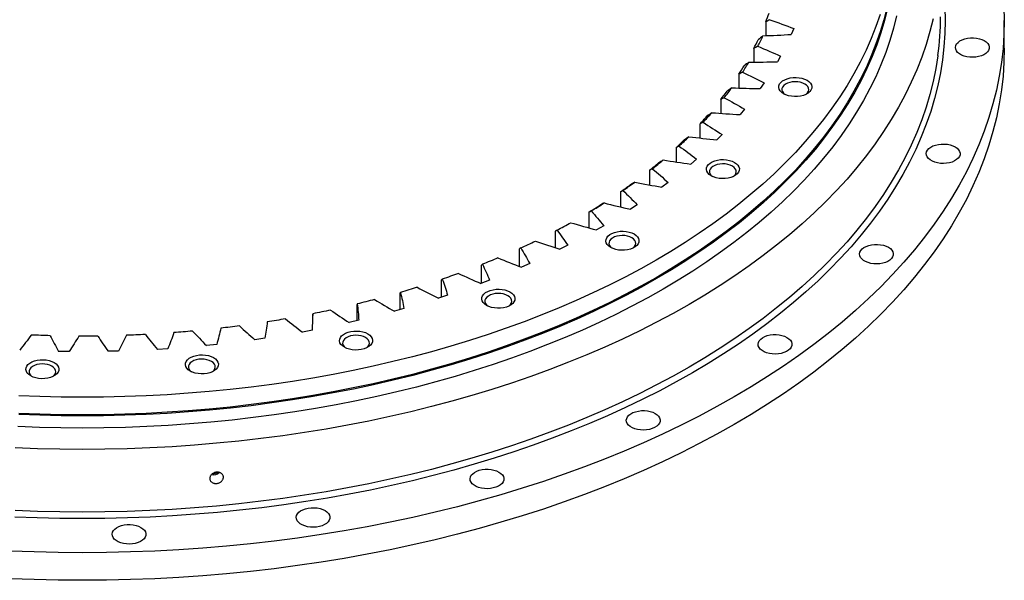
# Model space of a CAD drawing. Header units: millimetres. Extents: x -286 to 5069, y 4810 to 9491.
# Tile 7 of 8: x 3322 to 3963, y 6713 to 7078. Entities that reach past the tile are written whole.
import ezdxf

# ---------------------------------------------------------------- set-up
doc = ezdxf.new("R2010")
doc.units = ezdxf.units.MM
doc.header["$LTSCALE"] = 20

msp = doc.modelspace()

# ---------------------------------------------------------------- linework, layer by layer
at = {"lineweight": 25}
for p, q in [((3807.51, 7076.54), (3807.51, 7067.63)), ((3962.73, 7059.45), (3962.73, 7077.42)), ((3825.76, 7072.24), (3824.11, 7068.43)), ((3799.71, 7059.34), (3799.71, 7050.46)), ((3817.13, 7054.34), (3815.04, 7050.6)), ((3789.91, 7042.48), (3789.91, 7033.58)), ((3806.43, 7036.82), (3803.9, 7033.17)), ((3778.17, 7026.04), (3778.17, 7017.06)), ((3793.7, 7019.76), (3790.75, 7016.22)), ((3764.53, 7010.1), (3764.53, 7000.99)), ((3779, 7003.23), (3775.65, 6999.81)), ((3749.06, 6994.72), (3749.06, 6985.44)), ((3762.4, 6987.31), (3758.66, 6984.03)), ((3731.82, 6979.99), (3731.82, 6970.47)), ((3743.99, 6972.08), (3739.87, 6968.95)), ((3712.9, 6965.96), (3712.9, 6956.14)), ((3723.83, 6957.59), (3719.35, 6954.64)), ((3692.38, 6952.69), (3692.38, 6942.5)), ((3670.36, 6940.26), (3670.36, 6929.61)), ((3702.02, 6943.93), (3697.21, 6941.15)), ((3646.94, 6928.71), (3646.94, 6917.51)), ((3678.66, 6931.15), (3673.54, 6928.56)), ((3622.21, 6918.11), (3622.21, 6906.35)), ((3653.87, 6919.31), (3648.45, 6916.93)), ((3596.31, 6908.49), (3596.31, 6897.31)), ((3627.74, 6908.46), (3622.06, 6906.29)), ((3569.34, 6899.9), (3569.34, 6889.19)), ((3600.41, 6898.65), (3594.49, 6896.71)), ((3541.42, 6892.38), (3541.42, 6882.06)), ((3571.99, 6889.93), (3565.86, 6888.23)), ((3512.69, 6885.97), (3512.69, 6885.55)), ((3542.62, 6882.34), (3536.3, 6880.88)), ((3512.42, 6875.91), (3505.95, 6874.7)), ((3481.55, 6870.67), (3474.94, 6869.72)), ((3418.31, 6863.86), (3411.54, 6863.43)), ((3450.13, 6866.65), (3443.43, 6865.95)), ((3354.06, 6862.02), (3347.25, 6862.12)), ((3386.24, 6862.31), (3379.44, 6862.15))]:
    msp.add_line(p, q, dxfattribs=at)
at = {"lineweight": 25, "flags": 128}
for points in [[(3962.52, 7086.48), (3962.73, 7077.42), (3962.52, 7068.35), (3961.9, 7059.29), (3960.88, 7050.24), (3959.44, 7041.21), (3957.59, 7032.2), (3955.34, 7023.23), (3952.68, 7014.29), (3949.61, 7005.4), (3946.15, 6996.56), (3942.28, 6987.77), (3938.02, 6979.04), (3933.36, 6970.38), (3928.31, 6961.79), (3922.87, 6953.29), (3917.05, 6944.86), (3910.85, 6936.53), (3904.28, 6928.3), (3897.33, 6920.17), (3890.02, 6912.14), (3882.34, 6904.23), (3874.31, 6896.44), (3865.93, 6888.77), (3857.2, 6881.23), (3848.14, 6873.82), (3838.74, 6866.56), (3829.01, 6859.44), (3818.97, 6852.46), (3808.61, 6845.65), (3797.95, 6838.99), (3786.99, 6832.49), (3775.74, 6826.17), (3764.2, 6820.01), (3752.39, 6814.03), (3740.32, 6808.23), (3727.98, 6802.62), (3715.4, 6797.19), (3702.57, 6791.96), (3689.51, 6786.92), (3676.23, 6782.08), (3662.73, 6777.45), (3649.02, 6773.02), (3635.12, 6768.8), (3621.03, 6764.78), (3606.77, 6760.99), (3592.34, 6757.41), (3577.75, 6754.05), (3563.01, 6750.91), (3548.14, 6748), (3533.14, 6745.31), (3518.02, 6742.85), (3502.79, 6740.61), (3487.47, 6738.61), (3472.07, 6736.84), (3456.59, 6735.31), (3441.04, 6734.01), (3425.44, 6732.94), (3409.8, 6732.11), (3394.13, 6731.52), (3378.43, 6731.16), (3362.73, 6731.04), (3347.02, 6731.16), (3331.32, 6731.52), (3315.65, 6732.11)], [(3924.03, 7085.9), (3924.23, 7077.42), (3924.03, 7068.93), (3923.46, 7060.45), (3922.5, 7051.98), (3921.15, 7043.53), (3919.42, 7035.11), (3917.31, 7026.71), (3914.82, 7018.34), (3911.96, 7010.02), (3908.71, 7001.75), (3905.09, 6993.52), (3901.1, 6985.35), (3896.74, 6977.25), (3892.02, 6969.21), (3886.93, 6961.25), (3881.48, 6953.37), (3875.68, 6945.57), (3869.53, 6937.87), (3863.03, 6930.26), (3856.18, 6922.75), (3849, 6915.34), (3841.48, 6908.05), (3833.64, 6900.87), (3825.47, 6893.82), (3816.99, 6886.89), (3808.19, 6880.09), (3799.09, 6873.42), (3789.69, 6866.9), (3780, 6860.52), (3770.02, 6854.29), (3759.77, 6848.21), (3749.24, 6842.29), (3738.44, 6836.53), (3727.39, 6830.93), (3716.09, 6825.51), (3704.55, 6820.25), (3692.77, 6815.18), (3680.76, 6810.28), (3668.54, 6805.56), (3656.11, 6801.03), (3643.48, 6796.7), (3630.65, 6792.55), (3617.64, 6788.6), (3604.46, 6784.85), (3591.11, 6781.29), (3577.6, 6777.94), (3563.95, 6774.8), (3550.16, 6771.86), (3536.24, 6769.13), (3522.2, 6766.62), (3508.05, 6764.31), (3493.81, 6762.22), (3479.47, 6760.35), (3465.05, 6758.7), (3450.56, 6757.26), (3436.02, 6756.04), (3421.42, 6755.04), (3406.78, 6754.27), (3392.11, 6753.71), (3377.42, 6753.38), (3362.73, 6753.27), (3348.03, 6753.38), (3333.34, 6753.71), (3318.67, 6754.27)], [(3886.7, 7085.36), (3884.72, 7077.46), (3882.38, 7069.58), (3879.68, 7061.75), (3876.62, 7053.96), (3873.22, 7046.22), (3869.46, 7038.53), (3865.36, 7030.9), (3860.91, 7023.34), (3856.12, 7015.85), (3851, 7008.43), (3845.53, 7001.09), (3839.74, 6993.84), (3833.62, 6986.67), (3827.18, 6979.6), (3820.42, 6972.63), (3813.35, 6965.77), (3805.96, 6959.02), (3798.28, 6952.37), (3790.29, 6945.85), (3782.01, 6939.45), (3773.45, 6933.18), (3764.6, 6927.04), (3755.48, 6921.03), (3746.09, 6915.17), (3736.43, 6909.45), (3726.52, 6903.87), (3716.36, 6898.45), (3705.96, 6893.19), (3695.32, 6888.08), (3684.46, 6883.13), (3673.37, 6878.35), (3662.07, 6873.75), (3650.57, 6869.31), (3638.87, 6865.05), (3626.98, 6860.96), (3614.9, 6857.06), (3602.66, 6853.34), (3590.25, 6849.81), (3577.69, 6846.46), (3564.97, 6843.31), (3552.12, 6840.35), (3539.14, 6837.59), (3526.04, 6835.02), (3512.83, 6832.65), (3499.51, 6830.48), (3486.1, 6828.52), (3472.61, 6826.75), (3459.04, 6825.2), (3445.4, 6823.84), (3431.71, 6822.7), (3417.97, 6821.76), (3404.19, 6821.03), (3390.39, 6820.5), (3376.56, 6820.19), (3362.73, 6820.09), (3348.89, 6820.19), (3335.07, 6820.5), (3321.26, 6821.03)], [(3886.21, 7085.81), (3884.23, 7077.91), (3881.88, 7070.04), (3879.19, 7062.22), (3876.14, 7054.44), (3872.73, 7046.7), (3868.98, 7039.02), (3864.88, 7031.4), (3860.44, 7023.84), (3855.66, 7016.36), (3850.53, 7008.95), (3845.08, 7001.62), (3839.29, 6994.37), (3833.18, 6987.21), (3826.74, 6980.15), (3819.99, 6973.19), (3812.92, 6966.33), (3805.54, 6959.58), (3797.86, 6952.95), (3789.89, 6946.43), (3781.62, 6940.04), (3773.06, 6933.77), (3764.22, 6927.63), (3755.11, 6921.64), (3745.72, 6915.78), (3736.08, 6910.06), (3726.18, 6904.49), (3716.03, 6899.08), (3705.63, 6893.81), (3695.01, 6888.71), (3684.15, 6883.77), (3673.08, 6879), (3661.79, 6874.39), (3650.3, 6869.96), (3638.61, 6865.7), (3626.73, 6861.62), (3614.67, 6857.72), (3602.43, 6854.01), (3590.04, 6850.48), (3577.48, 6847.14), (3564.78, 6843.99), (3551.94, 6841.03), (3538.98, 6838.27), (3525.89, 6835.7), (3512.69, 6833.34), (3499.38, 6831.17), (3485.99, 6829.21), (3472.5, 6827.44), (3458.95, 6825.89), (3445.32, 6824.54), (3431.64, 6823.39), (3417.92, 6822.45), (3404.15, 6821.72), (3390.36, 6821.2), (3376.55, 6820.89), (3362.73, 6820.78), (3348.9, 6820.89), (3335.09, 6821.2), (3321.3, 6821.72)], [(3881.88, 7081.48), (3879.19, 7073.65), (3876.14, 7065.87), (3872.73, 7058.13), (3868.98, 7050.45), (3864.88, 7042.83), (3860.44, 7035.28), (3855.66, 7027.79), (3850.53, 7020.38), (3845.08, 7013.05), (3839.29, 7005.8), (3833.18, 6998.64), (3826.74, 6991.58), (3819.99, 6984.62), (3812.92, 6977.76), (3805.54, 6971.01), (3797.86, 6964.38), (3789.89, 6957.86), (3781.62, 6951.47), (3773.06, 6945.2), (3764.22, 6939.07), (3755.11, 6933.07), (3745.72, 6927.21), (3736.08, 6921.49), (3726.18, 6915.92), (3716.03, 6910.51), (3705.63, 6905.25), (3695.01, 6900.14), (3684.15, 6895.2), (3673.08, 6890.43), (3661.79, 6885.82), (3650.3, 6881.39), (3638.61, 6877.13), (3626.73, 6873.05), (3614.67, 6869.15), (3602.43, 6865.44), (3590.04, 6861.91), (3577.48, 6858.57), (3564.78, 6855.42), (3551.94, 6852.46), (3538.98, 6849.7), (3525.89, 6847.13), (3512.69, 6844.77), (3499.38, 6842.6), (3485.99, 6840.64), (3472.5, 6838.88), (3458.95, 6837.32), (3445.32, 6835.97), (3431.64, 6834.82), (3417.92, 6833.88), (3404.15, 6833.15), (3390.36, 6832.63), (3376.55, 6832.32), (3362.73, 6832.22), (3348.9, 6832.32), (3335.09, 6832.63), (3321.3, 6833.15)], [(3916.45, 7078.61), (3914.35, 7070.26), (3911.87, 7061.94), (3909.02, 7053.66), (3905.79, 7045.43), (3902.2, 7037.25), (3898.23, 7029.12), (3893.89, 7021.06), (3889.19, 7013.07), (3884.13, 7005.15), (3878.71, 6997.31), (3872.94, 6989.55), (3866.82, 6981.89), (3860.35, 6974.32), (3853.55, 6966.85), (3846.4, 6959.48), (3838.93, 6952.23), (3831.12, 6945.09), (3823, 6938.07), (3814.56, 6931.18), (3805.81, 6924.42), (3796.76, 6917.79), (3787.41, 6911.3), (3777.77, 6904.95), (3767.85, 6898.76), (3757.65, 6892.71), (3747.17, 6886.82), (3736.44, 6881.09), (3725.44, 6875.53), (3714.2, 6870.13), (3702.72, 6864.9), (3691, 6859.85), (3679.06, 6854.98), (3666.91, 6850.29), (3654.54, 6845.79), (3641.98, 6841.47), (3629.22, 6837.35), (3616.28, 6833.42), (3603.17, 6829.69), (3589.89, 6826.15), (3576.45, 6822.82), (3562.87, 6819.69), (3549.16, 6816.77), (3535.31, 6814.06), (3521.35, 6811.55), (3507.28, 6809.26), (3493.11, 6807.19), (3478.84, 6805.32), (3464.5, 6803.68), (3450.09, 6802.25), (3435.62, 6801.04), (3421.11, 6800.04), (3406.55, 6799.27), (3391.96, 6798.72), (3377.35, 6798.39), (3362.73, 6798.28), (3348.11, 6798.39), (3333.5, 6798.72), (3318.91, 6799.27)], [(3892.65, 7080.5), (3890.65, 7072.5), (3888.28, 7064.54), (3885.55, 7056.62), (3882.46, 7048.74), (3879.01, 7040.91), (3875.22, 7033.14), (3871.07, 7025.42), (3866.57, 7017.77), (3861.72, 7010.2), (3856.54, 7002.69), (3851.02, 6995.27), (3845.16, 6987.94), (3838.97, 6980.69), (3832.45, 6973.54), (3825.62, 6966.49), (3818.46, 6959.55), (3811, 6952.72), (3803.22, 6946), (3795.15, 6939.41), (3786.77, 6932.93), (3778.11, 6926.59), (3769.16, 6920.38), (3759.94, 6914.31), (3750.44, 6908.38), (3740.67, 6902.59), (3730.65, 6896.95), (3720.38, 6891.47), (3709.86, 6886.14), (3699.1, 6880.98), (3688.11, 6875.98), (3676.9, 6871.14), (3665.47, 6866.48), (3653.84, 6861.99), (3642, 6857.68), (3629.98, 6853.55), (3617.77, 6849.61), (3605.38, 6845.84), (3592.83, 6842.27), (3580.13, 6838.89), (3567.27, 6835.7), (3554.27, 6832.71), (3541.15, 6829.91), (3527.9, 6827.32), (3514.53, 6824.92), (3501.06, 6822.73), (3487.5, 6820.74), (3473.85, 6818.96), (3460.13, 6817.38), (3446.34, 6816.01), (3432.49, 6814.85), (3418.6, 6813.9), (3404.66, 6813.16), (3390.7, 6812.64), (3376.72, 6812.32), (3362.73, 6812.21), (3348.73, 6812.32), (3334.75, 6812.64), (3320.79, 6813.16)], [(3949.71, 7064.38), (3950.97, 7063.51), (3951.95, 7062.52), (3952.6, 7061.44), (3952.91, 7060.32), (3952.86, 7059.18), (3952.47, 7058.07), (3951.73, 7057.01), (3950.68, 7056.05), (3949.35, 7055.2), (3947.78, 7054.52), (3946.03, 7054), (3944.14, 7053.67), (3942.18, 7053.54), (3940.21, 7053.62), (3938.3, 7053.9), (3936.5, 7054.37), (3934.88, 7055.02), (3933.49, 7055.82), (3932.36, 7056.76), (3931.55, 7057.79), (3931.07, 7058.9), (3930.93, 7060.03), (3931.15, 7061.17), (3931.72, 7062.26), (3932.62, 7063.27), (3933.81, 7064.18), (3935.27, 7064.94), (3936.94, 7065.55), (3938.77, 7065.97), (3940.7, 7066.2), (3942.67, 7066.23), (3944.62, 7066.05), (3946.48, 7065.67), (3948.2, 7065.11), (3949.71, 7064.38)], [(3962.73, 7059.45), (3962.52, 7050.38), (3961.9, 7041.32), (3960.88, 7032.28), (3959.44, 7023.25), (3957.59, 7014.24), (3955.34, 7005.27), (3952.68, 6996.33), (3949.61, 6987.44), (3946.15, 6978.59), (3942.28, 6969.8), (3938.02, 6961.08), (3933.36, 6952.42), (3928.31, 6943.83), (3922.87, 6935.32), (3917.05, 6926.9), (3910.85, 6918.57), (3904.28, 6910.33), (3897.33, 6902.2), (3890.02, 6894.18), (3882.34, 6886.27), (3874.31, 6878.47), (3865.93, 6870.8), (3857.2, 6863.26), (3848.14, 6855.86), (3838.74, 6848.59), (3829.01, 6841.47), (3818.97, 6834.5), (3808.61, 6827.68), (3797.95, 6821.02), (3786.99, 6814.53), (3775.74, 6808.2), (3764.2, 6802.05), (3752.39, 6796.07), (3740.32, 6790.27), (3727.98, 6784.66), (3715.4, 6779.23), (3702.57, 6774), (3689.51, 6768.96), (3676.23, 6764.12), (3662.73, 6759.48), (3649.02, 6755.05), (3635.12, 6750.83), (3621.03, 6746.82), (3606.77, 6743.02), (3592.34, 6739.45), (3577.75, 6736.09), (3563.01, 6732.95), (3548.14, 6730.03), (3533.14, 6727.34), (3518.02, 6724.88), (3502.79, 6722.65), (3487.47, 6720.65), (3472.07, 6718.88), (3456.59, 6717.34), (3441.04, 6716.04), (3425.44, 6714.98), (3409.8, 6714.15), (3394.13, 6713.55), (3378.43, 6713.2), (3362.73, 6713.08), (3347.02, 6713.2), (3331.32, 6713.55), (3315.65, 6714.15)], [(3919.52, 7054.69), (3919.5, 7054.57), (3918.17, 7046.16), (3916.45, 7037.78), (3914.35, 7029.43), (3911.87, 7021.11), (3909.02, 7012.83), (3905.79, 7004.6), (3902.2, 6996.42), (3898.23, 6988.29), (3893.89, 6980.23), (3889.19, 6972.24), (3884.13, 6964.32), (3878.71, 6956.48), (3872.94, 6948.73), (3866.82, 6941.06), (3860.35, 6933.49), (3853.55, 6926.02), (3846.4, 6918.66), (3838.93, 6911.4), (3831.12, 6904.27), (3823, 6897.25), (3814.56, 6890.35), (3805.81, 6883.59), (3796.76, 6876.96), (3787.41, 6870.47), (3777.77, 6864.13), (3767.85, 6857.93), (3757.65, 6851.88), (3747.17, 6845.99), (3736.44, 6840.26), (3725.44, 6834.7), (3714.2, 6829.3), (3702.72, 6824.08), (3691, 6819.03), (3679.06, 6814.15), (3666.91, 6809.47), (3654.54, 6804.96), (3641.98, 6800.65), (3629.22, 6796.52), (3616.28, 6792.59), (3603.17, 6788.86), (3589.89, 6785.32), (3576.45, 6781.99), (3562.87, 6778.86), (3549.16, 6775.94), (3535.31, 6773.23), (3521.35, 6770.73), (3507.28, 6768.44), (3493.11, 6766.36), (3478.84, 6764.5), (3464.5, 6762.85), (3450.09, 6761.42), (3435.62, 6760.21), (3421.11, 6759.22), (3406.55, 6758.44), (3391.96, 6757.89), (3377.35, 6757.56), (3362.73, 6757.45), (3348.11, 6757.56), (3333.5, 6757.89), (3318.91, 6758.44)], [(3834.32, 7038.59), (3835.58, 7037.71), (3836.55, 7036.71), (3837.18, 7035.62), (3837.45, 7034.49), (3837.36, 7033.35), (3836.91, 7032.23), (3836.11, 7031.18), (3834.99, 7030.24), (3833.58, 7029.43), (3831.95, 7028.78), (3830.13, 7028.32), (3828.2, 7028.06), (3826.22, 7028), (3824.25, 7028.16), (3822.37, 7028.53), (3820.64, 7029.08), (3819.11, 7029.81), (3817.85, 7030.7), (3816.88, 7031.7), (3816.25, 7032.78), (3815.98, 7033.92), (3816.07, 7035.06), (3816.52, 7036.18), (3817.32, 7037.22), (3818.45, 7038.17), (3819.85, 7038.98), (3821.48, 7039.62), (3823.3, 7040.09), (3825.23, 7040.35), (3827.21, 7040.4), (3829.18, 7040.24), (3831.06, 7039.88), (3832.79, 7039.32), (3834.32, 7038.59)], [(3832.9, 7036.14), (3831.53, 7036.79), (3829.96, 7037.26), (3828.26, 7037.54), (3826.49, 7037.62), (3824.74, 7037.49), (3823.06, 7037.16), (3821.54, 7036.64), (3820.22, 7035.96), (3819.18, 7035.13), (3818.44, 7034.2), (3818.04, 7033.21), (3817.99, 7032.19), (3818.3, 7031.18), (3818.96, 7030.23), (3819.89, 7029.41)], [(3833.54, 7029.41), (3833.77, 7029.58), (3834.67, 7030.46), (3835.24, 7031.43), (3835.46, 7032.44), (3835.33, 7033.46), (3834.84, 7034.44), (3834.02, 7035.35), (3832.9, 7036.14)], [(3930.74, 6995.25), (3932.01, 6994.37), (3932.98, 6993.38), (3933.63, 6992.31), (3933.94, 6991.18), (3933.89, 6990.05), (3933.5, 6988.93), (3932.76, 6987.87), (3931.71, 6986.91), (3930.38, 6986.07), (3928.82, 6985.38), (3927.06, 6984.86), (3925.17, 6984.53), (3923.21, 6984.41), (3921.24, 6984.48), (3919.33, 6984.76), (3917.53, 6985.23), (3915.91, 6985.88), (3914.52, 6986.69), (3913.4, 6987.62), (3912.58, 6988.66), (3912.1, 6989.76), (3911.97, 6990.9), (3912.19, 6992.03), (3912.75, 6993.12), (3913.65, 6994.13), (3914.84, 6995.04), (3916.3, 6995.81), (3917.97, 6996.41), (3919.8, 6996.84), (3921.73, 6997.07), (3923.7, 6997.09), (3925.65, 6996.91), (3927.51, 6996.54), (3929.23, 6995.98), (3930.74, 6995.25)], [(3787.15, 6985.15), (3788.41, 6984.27), (3789.38, 6983.27), (3790.01, 6982.18), (3790.28, 6981.05), (3790.19, 6979.9), (3789.74, 6978.79), (3788.94, 6977.74), (3787.82, 6976.8), (3786.41, 6975.99), (3784.78, 6975.34), (3782.96, 6974.88), (3781.03, 6974.61), (3779.05, 6974.56), (3777.08, 6974.72), (3775.2, 6975.08), (3773.47, 6975.64), (3771.94, 6976.37), (3770.68, 6977.25), (3769.71, 6978.25), (3769.08, 6979.34), (3768.81, 6980.47), (3768.9, 6981.62), (3769.35, 6982.73), (3770.15, 6983.78), (3771.28, 6984.72), (3772.68, 6985.53), (3774.31, 6986.18), (3776.13, 6986.64), (3778.06, 6986.91), (3780.04, 6986.96), (3782.01, 6986.8), (3783.89, 6986.44), (3785.62, 6985.88), (3787.15, 6985.15)], [(3785.73, 6982.7), (3784.36, 6983.34), (3782.79, 6983.82), (3781.09, 6984.1), (3779.32, 6984.18), (3777.57, 6984.05), (3775.89, 6983.72), (3774.37, 6983.2), (3773.05, 6982.51), (3772, 6981.69), (3771.27, 6980.76), (3770.87, 6979.76), (3770.82, 6978.74), (3771.13, 6977.74), (3771.79, 6976.79), (3772.72, 6975.96)], [(3786.37, 6975.96), (3786.6, 6976.14), (3787.5, 6977.02), (3788.07, 6977.98), (3788.29, 6979), (3788.16, 6980.02), (3787.67, 6981), (3786.85, 6981.91), (3785.73, 6982.7)], [(3721.76, 6938.53), (3723.03, 6937.65), (3723.99, 6936.65), (3724.62, 6935.57), (3724.9, 6934.43), (3724.81, 6933.29), (3724.35, 6932.17), (3723.55, 6931.13), (3722.43, 6930.18), (3721.03, 6929.37), (3719.39, 6928.72), (3717.57, 6928.26), (3715.64, 6928), (3713.66, 6927.95), (3711.7, 6928.1), (3709.82, 6928.47), (3708.08, 6929.03), (3706.56, 6929.76), (3705.29, 6930.64), (3704.32, 6931.64), (3703.69, 6932.72), (3703.42, 6933.86), (3703.51, 6935), (3703.97, 6936.12), (3704.77, 6937.17), (3705.89, 6938.11), (3707.29, 6938.92), (3708.93, 6939.57), (3710.74, 6940.03), (3712.67, 6940.29), (3714.65, 6940.34), (3716.62, 6940.19), (3718.5, 6939.82), (3720.23, 6939.27), (3721.76, 6938.53)], [(3720.35, 6936.08), (3718.97, 6936.73), (3717.4, 6937.2), (3715.7, 6937.48), (3713.94, 6937.56), (3712.18, 6937.43), (3710.5, 6937.1), (3708.98, 6936.58), (3707.67, 6935.9), (3706.62, 6935.08), (3705.88, 6934.15), (3705.48, 6933.15), (3705.43, 6932.13), (3705.75, 6931.12), (3706.4, 6930.17), (3707.34, 6929.35)], [(3720.98, 6929.35), (3721.21, 6929.52), (3722.11, 6930.4), (3722.68, 6931.37), (3722.91, 6932.38), (3722.77, 6933.4), (3722.28, 6934.39), (3721.46, 6935.29), (3720.35, 6936.08)], [(3887.29, 6929.9), (3888.55, 6929.02), (3889.53, 6928.03), (3890.18, 6926.96), (3890.48, 6925.83), (3890.44, 6924.7), (3890.05, 6923.58), (3889.31, 6922.52), (3888.26, 6921.56), (3886.93, 6920.72), (3885.36, 6920.03), (3883.61, 6919.51), (3881.72, 6919.19), (3879.76, 6919.06), (3877.79, 6919.14), (3875.88, 6919.41), (3874.08, 6919.88), (3872.46, 6920.53), (3871.07, 6921.34), (3869.94, 6922.27), (3869.13, 6923.31), (3868.65, 6924.41), (3868.51, 6925.55), (3868.73, 6926.68), (3869.3, 6927.77), (3870.2, 6928.79), (3871.39, 6929.69), (3872.85, 6930.46), (3874.52, 6931.07), (3876.35, 6931.49), (3878.28, 6931.72), (3880.25, 6931.74), (3882.2, 6931.57), (3884.06, 6931.19), (3885.77, 6930.63), (3887.29, 6929.9)], [(3633.1, 6922.9), (3631.86, 6922.38), (3630.61, 6921.86), (3629.36, 6921.34), (3628.11, 6920.83), (3626.85, 6920.32), (3625.6, 6919.81), (3624.34, 6919.3), (3623.07, 6918.79)], [(3607.45, 6912.85), (3606.14, 6912.38), (3604.84, 6911.91), (3603.53, 6911.44), (3602.22, 6910.98), (3600.91, 6910.52), (3599.59, 6910.06), (3598.28, 6909.6), (3596.96, 6909.15)], [(3580.67, 6903.82), (3579.32, 6903.4), (3577.96, 6902.99), (3576.6, 6902.57), (3575.24, 6902.16), (3573.88, 6901.75), (3572.51, 6901.34), (3571.14, 6900.94), (3569.77, 6900.54)], [(3641.01, 6900.79), (3642.28, 6899.91), (3643.25, 6898.91), (3643.88, 6897.82), (3644.15, 6896.69), (3644.06, 6895.54), (3643.6, 6894.43), (3642.8, 6893.38), (3641.68, 6892.43), (3640.28, 6891.62), (3638.64, 6890.98), (3636.83, 6890.51), (3634.9, 6890.25), (3632.92, 6890.2), (3630.95, 6890.36), (3629.07, 6890.72), (3627.34, 6891.28), (3625.81, 6892.01), (3624.54, 6892.89), (3623.58, 6893.89), (3622.95, 6894.98), (3622.67, 6896.11), (3622.76, 6897.26), (3623.22, 6898.37), (3624.02, 6899.42), (3625.14, 6900.36), (3626.54, 6901.17), (3628.18, 6901.82), (3630, 6902.28), (3631.93, 6902.54), (3633.91, 6902.6), (3635.87, 6902.44), (3637.75, 6902.08), (3639.49, 6901.52), (3641.01, 6900.79)], [(3552.9, 6895.86), (3551.5, 6895.5), (3550.1, 6895.13), (3548.7, 6894.77), (3547.29, 6894.41), (3545.88, 6894.06), (3544.47, 6893.71), (3543.06, 6893.36), (3541.65, 6893.01)], [(3639.6, 6898.34), (3638.23, 6898.98), (3636.66, 6899.46), (3634.96, 6899.74), (3633.19, 6899.82), (3631.43, 6899.69), (3629.76, 6899.36), (3628.23, 6898.84), (3626.92, 6898.15), (3625.87, 6897.33), (3625.13, 6896.4), (3624.73, 6895.4), (3624.69, 6894.38), (3625, 6893.38), (3625.66, 6892.43), (3626.59, 6891.6)], [(3640.23, 6891.6), (3640.46, 6891.78), (3641.36, 6892.66), (3641.94, 6893.62), (3642.16, 6894.64), (3642.02, 6895.66), (3641.54, 6896.64), (3640.72, 6897.55), (3639.6, 6898.34)], [(3524.27, 6889), (3522.83, 6888.69), (3521.39, 6888.38), (3519.94, 6888.08), (3518.5, 6887.77), (3517.05, 6887.47), (3515.6, 6887.18), (3514.15, 6886.88), (3512.7, 6886.59)], [(3494.89, 6883.27), (3493.42, 6883.02), (3491.95, 6882.77), (3490.47, 6882.52), (3489, 6882.27), (3487.52, 6882.03), (3486.04, 6881.79), (3484.56, 6881.55), (3483.07, 6881.32)], [(3464.92, 6878.7), (3463.42, 6878.5), (3461.92, 6878.31), (3460.42, 6878.12), (3458.92, 6877.93), (3457.41, 6877.75), (3455.91, 6877.57), (3454.4, 6877.39), (3452.9, 6877.21)], [(3341.75, 6872.32), (3340.21, 6872.37), (3338.68, 6872.41), (3337.14, 6872.46), (3335.61, 6872.51), (3334.07, 6872.56), (3332.54, 6872.62), (3331.01, 6872.68), (3329.47, 6872.74)], [(3372.75, 6872.11), (3371.21, 6872.09), (3369.68, 6872.08), (3368.14, 6872.07), (3366.6, 6872.06), (3365.07, 6872.05), (3363.53, 6872.05), (3361.99, 6872.05), (3360.45, 6872.05)], [(3403.71, 6873.11), (3402.17, 6873.03), (3400.64, 6872.95), (3399.11, 6872.88), (3397.58, 6872.81), (3396.05, 6872.75), (3394.51, 6872.68), (3392.98, 6872.62), (3391.45, 6872.57)], [(3434.48, 6875.31), (3432.96, 6875.17), (3431.44, 6875.03), (3429.92, 6874.9), (3428.4, 6874.77), (3426.88, 6874.65), (3425.35, 6874.53), (3423.83, 6874.41), (3422.31, 6874.29)], [(3548.44, 6873.56), (3549.7, 6872.67), (3550.67, 6871.67), (3551.3, 6870.59), (3551.57, 6869.45), (3551.48, 6868.31), (3551.03, 6867.2), (3550.23, 6866.15), (3549.11, 6865.2), (3547.7, 6864.39), (3546.07, 6863.75), (3544.25, 6863.28), (3542.32, 6863.02), (3540.34, 6862.97), (3538.37, 6863.13), (3536.49, 6863.49), (3534.76, 6864.05), (3533.23, 6864.78), (3531.97, 6865.66), (3531, 6866.66), (3530.37, 6867.75), (3530.1, 6868.88), (3530.19, 6870.03), (3530.64, 6871.14), (3531.44, 6872.19), (3532.56, 6873.13), (3533.97, 6873.94), (3535.6, 6874.59), (3537.42, 6875.05), (3539.35, 6875.31), (3541.33, 6875.37), (3543.3, 6875.21), (3545.18, 6874.84), (3546.91, 6874.29), (3548.44, 6873.56)], [(3547.02, 6871.11), (3545.65, 6871.75), (3544.08, 6872.23), (3542.38, 6872.51), (3540.61, 6872.58), (3538.86, 6872.46), (3537.18, 6872.12), (3535.66, 6871.61), (3534.34, 6870.92), (3533.29, 6870.1), (3532.56, 6869.17), (3532.16, 6868.17), (3532.11, 6867.15), (3532.42, 6866.15), (3533.08, 6865.2), (3534.01, 6864.37)], [(3547.66, 6864.37), (3547.89, 6864.54), (3548.79, 6865.43), (3549.36, 6866.39), (3549.58, 6867.41), (3549.45, 6868.43), (3548.96, 6869.41), (3548.14, 6870.31), (3547.02, 6871.11)], [(3821.25, 6871.19), (3822.51, 6870.32), (3823.49, 6869.33), (3824.14, 6868.25), (3824.45, 6867.13), (3824.4, 6865.99), (3824.01, 6864.88), (3823.27, 6863.82), (3822.22, 6862.86), (3820.89, 6862.02), (3819.32, 6861.33), (3817.57, 6860.81), (3815.68, 6860.48), (3813.72, 6860.35), (3811.75, 6860.43), (3809.84, 6860.71), (3808.04, 6861.18), (3806.42, 6861.83), (3805.03, 6862.63), (3803.9, 6863.57), (3803.09, 6864.6), (3802.61, 6865.71), (3802.47, 6866.84), (3802.69, 6867.98), (3803.26, 6869.07), (3804.16, 6870.08), (3805.35, 6870.99), (3806.81, 6871.75), (3808.48, 6872.36), (3810.31, 6872.78), (3812.24, 6873.01), (3814.21, 6873.04), (3816.16, 6872.86), (3818.02, 6872.48), (3819.74, 6871.92), (3821.25, 6871.19)], [(3344.32, 6854.89), (3345.58, 6854.01), (3346.55, 6853.01), (3347.18, 6851.93), (3347.45, 6850.79), (3347.36, 6849.65), (3346.91, 6848.53), (3346.11, 6847.48), (3344.99, 6846.54), (3343.58, 6845.73), (3341.95, 6845.08), (3340.13, 6844.62), (3338.2, 6844.36), (3336.22, 6844.31), (3334.25, 6844.46), (3332.37, 6844.83), (3330.64, 6845.38), (3329.11, 6846.12), (3327.85, 6847), (3326.88, 6848), (3326.25, 6849.08), (3325.98, 6850.22), (3326.07, 6851.36), (3326.52, 6852.48), (3327.32, 6853.52), (3328.44, 6854.47), (3329.85, 6855.28), (3331.48, 6855.93), (3333.3, 6856.39), (3335.23, 6856.65), (3337.21, 6856.7), (3339.18, 6856.55), (3341.06, 6856.18), (3342.79, 6855.62), (3344.32, 6854.89)], [(3448.08, 6858.03), (3449.34, 6857.15), (3450.31, 6856.15), (3450.94, 6855.06), (3451.21, 6853.93), (3451.12, 6852.79), (3450.67, 6851.67), (3449.87, 6850.62), (3448.74, 6849.68), (3447.34, 6848.87), (3445.71, 6848.22), (3443.89, 6847.76), (3441.96, 6847.5), (3439.98, 6847.44), (3438.01, 6847.6), (3436.13, 6847.97), (3434.4, 6848.52), (3432.87, 6849.26), (3431.61, 6850.14), (3430.64, 6851.14), (3430.01, 6852.22), (3429.74, 6853.36), (3429.83, 6854.5), (3430.28, 6855.62), (3431.08, 6856.66), (3432.2, 6857.61), (3433.61, 6858.42), (3435.24, 6859.07), (3437.06, 6859.53), (3438.99, 6859.79), (3440.97, 6859.84), (3442.94, 6859.68), (3444.82, 6859.32), (3446.55, 6858.76), (3448.08, 6858.03)], [(3446.66, 6855.58), (3445.29, 6856.23), (3443.72, 6856.7), (3442.02, 6856.98), (3440.25, 6857.06), (3438.5, 6856.93), (3436.82, 6856.6), (3435.3, 6856.08), (3433.98, 6855.4), (3432.93, 6854.57), (3432.19, 6853.64), (3431.79, 6852.65), (3431.75, 6851.63), (3432.06, 6850.62), (3432.72, 6849.67), (3433.65, 6848.85)], [(3342.9, 6852.44), (3341.53, 6853.09), (3339.96, 6853.56), (3338.26, 6853.84), (3336.49, 6853.92), (3334.74, 6853.79), (3333.06, 6853.46), (3331.54, 6852.94), (3330.22, 6852.26), (3329.17, 6851.43), (3328.44, 6850.51), (3328.04, 6849.51), (3327.99, 6848.49), (3328.3, 6847.48), (3328.96, 6846.53), (3329.89, 6845.71)], [(3343.54, 6845.71), (3343.77, 6845.88), (3344.67, 6846.76), (3345.24, 6847.73), (3345.46, 6848.74), (3345.33, 6849.76), (3344.84, 6850.75), (3344.02, 6851.65), (3342.9, 6852.44)], [(3447.3, 6848.85), (3447.53, 6849.02), (3448.42, 6849.9), (3449, 6850.87), (3449.22, 6851.88), (3449.09, 6852.9), (3448.6, 6853.88), (3447.78, 6854.79), (3446.66, 6855.58)], [(3735.51, 6821.7), (3736.77, 6820.82), (3737.75, 6819.83), (3738.4, 6818.76), (3738.71, 6817.63), (3738.66, 6816.5), (3738.27, 6815.38), (3737.53, 6814.32), (3736.48, 6813.36), (3735.15, 6812.52), (3733.58, 6811.83), (3731.83, 6811.31), (3729.94, 6810.99), (3727.98, 6810.86), (3726.01, 6810.93), (3724.1, 6811.21), (3722.3, 6811.68), (3720.68, 6812.33), (3719.29, 6813.14), (3718.16, 6814.07), (3717.35, 6815.11), (3716.87, 6816.21), (3716.73, 6817.35), (3716.96, 6818.48), (3717.52, 6819.57), (3718.42, 6820.58), (3719.61, 6821.49), (3721.07, 6822.26), (3722.74, 6822.86), (3724.57, 6823.29), (3726.5, 6823.52), (3728.47, 6823.54), (3730.42, 6823.36), (3732.28, 6822.99), (3734, 6822.43), (3735.51, 6821.7)], [(3633.82, 6783.57), (3635.08, 6782.7), (3636.06, 6781.71), (3636.71, 6780.63), (3637.02, 6779.51), (3636.97, 6778.37), (3636.58, 6777.26), (3635.84, 6776.2), (3634.79, 6775.24), (3633.46, 6774.4), (3631.89, 6773.71), (3630.14, 6773.19), (3628.25, 6772.86), (3626.29, 6772.73), (3624.32, 6772.81), (3622.41, 6773.09), (3620.61, 6773.56), (3618.99, 6774.21), (3617.6, 6775.01), (3616.47, 6775.95), (3615.66, 6776.99), (3615.18, 6778.09), (3615.04, 6779.23), (3615.26, 6780.36), (3615.83, 6781.45), (3616.73, 6782.46), (3617.92, 6783.37), (3619.38, 6784.14), (3621.05, 6784.74), (3622.88, 6785.16), (3624.81, 6785.39), (3626.78, 6785.42), (3628.73, 6785.24), (3630.59, 6784.86), (3632.3, 6784.3), (3633.82, 6783.57)], [(3520.62, 6758.49), (3521.88, 6757.61), (3522.86, 6756.62), (3523.51, 6755.55), (3523.82, 6754.42), (3523.77, 6753.29), (3523.38, 6752.17), (3522.64, 6751.11), (3521.59, 6750.15), (3520.26, 6749.31), (3518.69, 6748.62), (3516.94, 6748.1), (3515.05, 6747.78), (3513.09, 6747.65), (3511.12, 6747.73), (3509.21, 6748), (3507.41, 6748.47), (3505.79, 6749.12), (3504.4, 6749.93), (3503.27, 6750.86), (3502.46, 6751.9), (3501.98, 6753), (3501.84, 6754.14), (3502.06, 6755.27), (3502.63, 6756.36), (3503.53, 6757.38), (3504.72, 6758.28), (3506.18, 6759.05), (3507.85, 6759.66), (3509.68, 6760.08), (3511.61, 6760.31), (3513.58, 6760.33), (3515.53, 6760.16), (3517.39, 6759.78), (3519.11, 6759.22), (3520.62, 6758.49)], [(3400.86, 6747.54), (3402.12, 6746.66), (3403.1, 6745.67), (3403.75, 6744.6), (3404.06, 6743.47), (3404.01, 6742.34), (3403.62, 6741.22), (3402.88, 6740.16), (3401.83, 6739.2), (3400.5, 6738.36), (3398.93, 6737.67), (3397.18, 6737.15), (3395.29, 6736.83), (3393.33, 6736.7), (3391.36, 6736.78), (3389.45, 6737.05), (3387.65, 6737.52), (3386.03, 6738.17), (3384.64, 6738.98), (3383.51, 6739.91), (3382.7, 6740.95), (3382.22, 6742.05), (3382.08, 6743.19), (3382.3, 6744.32), (3382.87, 6745.41), (3383.77, 6746.43), (3384.96, 6747.33), (3386.42, 6748.1), (3388.09, 6748.71), (3389.92, 6749.13), (3391.85, 6749.36), (3393.82, 6749.38), (3395.77, 6749.21), (3397.63, 6748.83), (3399.35, 6748.27), (3400.86, 6747.54)]]:
    msp.add_lwpolyline(points, dxfattribs=at)
at = {"lineweight": 25}
for centre, radius, start, end in [((3646.94, 7139.42), 172.44, 338.61549, 340.64884), ((3734.09, 7079.9), 187.14, 352.25909, 359.99078), ((3632.9, 7145.53), 187.76, 332.67383, 334.59498), ((3634.67, 7148.05), 189, 332.47993, 334.78888), ((3617.43, 7157.74), 208.78, 326.91565, 329.07634), ((3615.77, 7155.15), 207.42, 327.0971, 328.89489), ((3596.08, 7168.81), 231.38, 321.90229, 323.57369), ((3597.61, 7171.48), 232.91, 321.7336, 323.74238), ((3575.82, 7189.63), 261.27, 316.9294, 318.79002), ((3574.43, 7186.84), 259.56, 317.08565, 318.63377), ((3551.47, 7209.38), 291.75, 312.62897, 314.06102), ((3552.71, 7212.32), 293.67, 312.48443, 314.20557), ((3528.94, 7239.47), 329.76, 308.37147, 309.96461), ((3527.86, 7236.36), 327.61, 308.50527, 309.83081), ((3505.18, 7270.79), 369.08, 304.55908, 306.03695), ((3504.25, 7267.47), 366.67, 304.68319, 305.91283), ((3481.28, 7302.23), 408.34, 301.13011, 302.27461), ((3482.05, 7305.78), 411.02, 301.01459, 302.39013), ((3460.15, 7343.73), 454.85, 297.70606, 298.99175), ((3439.95, 7383.78), 499.71, 294.60335, 295.81089), ((3448.08, 6787.14), 5.35, 256.90893, 314.06461), ((3448.15, 6786.86), 4.24, 265.02401, 305.49167)]:
    msp.add_arc(centre, radius, start, end, dxfattribs=at)
for points in [[(3810.21, 7078.03), (3809.31, 7077.54), (3808.41, 7077.04), (3807.51, 7076.54)], [(3810.21, 7078.03), (3815.45, 7076.15), (3820.63, 7074.22), (3825.76, 7072.24)], [(3805.67, 7067.55), (3811.83, 7067.79), (3817.98, 7068.08), (3824.11, 7068.43)], [(3805.67, 7067.55), (3804.61, 7066.69), (3803.56, 7065.84), (3802.5, 7064.98)], [(3802.29, 7060.72), (3801.43, 7060.26), (3800.57, 7059.8), (3799.71, 7059.34)], [(3802.29, 7060.72), (3807.29, 7058.64), (3812.24, 7056.51), (3817.13, 7054.34)], [(3796.53, 7050.44), (3795.48, 7049.63), (3794.42, 7048.81), (3793.36, 7048)], [(3796.53, 7050.44), (3802.71, 7050.44), (3808.88, 7050.49), (3815.04, 7050.6)], [(3792.36, 7043.77), (3791.55, 7043.34), (3790.73, 7042.91), (3789.91, 7042.48)], [(3792.36, 7043.77), (3797.11, 7041.49), (3801.8, 7039.18), (3806.43, 7036.82)], [(3785.42, 7033.73), (3784.36, 7032.96), (3783.31, 7032.19), (3782.25, 7031.42)], [(3785.42, 7033.73), (3791.58, 7033.49), (3797.74, 7033.3), (3803.9, 7033.17)], [(3780.47, 7027.24), (3779.71, 7026.84), (3778.94, 7026.44), (3778.17, 7026.04)], [(3780.47, 7027.24), (3784.95, 7024.78), (3789.36, 7022.29), (3793.7, 7019.76)], [(3772.38, 7017.5), (3771.33, 7016.76), (3770.28, 7016.03), (3769.23, 7015.3)], [(3772.38, 7017.5), (3778.49, 7017.01), (3784.62, 7016.59), (3790.75, 7016.22)], [(3766.68, 7011.21), (3765.97, 7010.84), (3765.25, 7010.47), (3764.53, 7010.1)], [(3766.68, 7011.21), (3770.86, 7008.58), (3774.97, 7005.93), (3779, 7003.23)], [(3757.46, 7001.8), (3756.43, 7001.11), (3755.39, 7000.42), (3754.36, 6999.73)], [(3757.46, 7001.8), (3763.51, 7001.08), (3769.57, 7000.42), (3775.65, 6999.81)], [(3751.05, 6995.75), (3750.39, 6995.41), (3749.72, 6995.07), (3749.06, 6994.72)], [(3751.05, 6995.75), (3754.91, 6992.97), (3758.7, 6990.16), (3762.4, 6987.31)], [(3740.75, 6986.73), (3739.73, 6986.08), (3738.71, 6985.42), (3737.7, 6984.77)], [(3740.75, 6986.73), (3746.7, 6985.78), (3752.67, 6984.88), (3758.66, 6984.03)], [(3733.64, 6980.94), (3733.04, 6980.62), (3732.43, 6980.31), (3731.82, 6979.99)], [(3733.64, 6980.94), (3737.17, 6978.02), (3740.62, 6975.06), (3743.99, 6972.08)], [(3722.31, 6972.34), (3721.31, 6971.73), (3720.32, 6971.11), (3719.32, 6970.5)], [(3722.31, 6972.34), (3728.13, 6971.16), (3733.99, 6970.03), (3739.87, 6968.95)], [(3714.54, 6966.84), (3714, 6966.55), (3713.45, 6966.25), (3712.9, 6965.96)], [(3714.54, 6966.84), (3717.72, 6963.78), (3720.82, 6960.7), (3723.83, 6957.59)], [(3693.84, 6953.52), (3693.35, 6953.24), (3692.87, 6952.97), (3692.38, 6952.69)], [(3693.84, 6953.52), (3696.65, 6950.34), (3699.38, 6947.15), (3702.02, 6943.93)], [(3702.23, 6958.7), (3701.26, 6958.13), (3700.29, 6957.55), (3699.32, 6956.98)], [(3702.23, 6958.7), (3707.9, 6957.29), (3713.61, 6955.94), (3719.35, 6954.64)], [(3671.62, 6941.03), (3671.2, 6940.77), (3670.78, 6940.52), (3670.36, 6940.26)], [(3671.62, 6941.03), (3674.06, 6937.76), (3676.41, 6934.46), (3678.66, 6931.15)], [(3680.6, 6945.88), (3686.1, 6944.25), (3691.63, 6942.68), (3697.21, 6941.15)], [(3657.53, 6933.92), (3662.82, 6932.09), (3668.15, 6930.3), (3673.54, 6928.56)], [(3648, 6929.44), (3647.65, 6929.2), (3647.29, 6928.96), (3646.94, 6928.71)], [(3648, 6929.44), (3650.05, 6926.08), (3652, 6922.7), (3653.87, 6919.31)], [(3633.1, 6922.9), (3638.17, 6920.86), (3643.28, 6918.87), (3648.45, 6916.93)], [(3623.07, 6918.79), (3622.79, 6918.57), (3622.5, 6918.34), (3622.21, 6918.11)], [(3623.07, 6918.79), (3624.72, 6915.36), (3626.28, 6911.91), (3627.74, 6908.46)], [(3596.96, 6909.15), (3596.74, 6908.93), (3596.53, 6908.71), (3596.31, 6908.49)], [(3596.96, 6909.15), (3598.2, 6905.66), (3599.36, 6902.16), (3600.41, 6898.65)], [(3607.45, 6912.85), (3612.26, 6910.62), (3617.13, 6908.43), (3622.06, 6906.29)], [(3580.67, 6903.82), (3585.21, 6901.41), (3589.82, 6899.04), (3594.49, 6896.71)], [(3552.9, 6895.86), (3557.15, 6893.28), (3561.47, 6890.73), (3565.86, 6888.23)], [(3569.77, 6900.54), (3569.63, 6900.33), (3569.48, 6900.11), (3569.34, 6899.9)], [(3569.77, 6900.54), (3570.61, 6897.01), (3571.35, 6893.47), (3571.99, 6889.93)], [(3524.27, 6889), (3528.2, 6886.26), (3532.21, 6883.55), (3536.3, 6880.88)], [(3541.65, 6893.01), (3541.57, 6892.8), (3541.5, 6892.59), (3541.42, 6892.38)], [(3541.65, 6893.01), (3542.07, 6889.45), (3542.39, 6885.9), (3542.62, 6882.34)], [(3494.89, 6883.27), (3498.5, 6880.38), (3502.19, 6877.52), (3505.95, 6874.7)], [(3512.7, 6886.59), (3512.7, 6886.39), (3512.7, 6886.18), (3512.69, 6885.97)], [(3452.9, 6877.21), (3452.07, 6873.68), (3451.15, 6870.16), (3450.13, 6866.65)], [(3464.92, 6878.7), (3468.18, 6875.67), (3471.52, 6872.68), (3474.94, 6869.72)], [(3483.07, 6881.32), (3482.66, 6877.76), (3482.15, 6874.21), (3481.55, 6870.67)], [(3329.47, 6872.74), (3327.04, 6869.47), (3324.53, 6866.22), (3321.92, 6862.99)], [(3341.75, 6872.32), (3343.49, 6868.91), (3345.33, 6865.51), (3347.25, 6862.12)], [(3360.45, 6872.05), (3358.41, 6868.69), (3356.28, 6865.35), (3354.06, 6862.02)], [(3372.75, 6872.11), (3374.89, 6868.77), (3377.12, 6865.45), (3379.44, 6862.15)], [(3391.45, 6872.57), (3389.8, 6869.13), (3388.07, 6865.71), (3386.24, 6862.31)], [(3403.71, 6873.11), (3406.23, 6869.85), (3408.84, 6866.63), (3411.54, 6863.43)], [(3422.31, 6874.29), (3421.07, 6870.8), (3419.74, 6867.32), (3418.31, 6863.86)], [(3434.48, 6875.31), (3437.38, 6872.16), (3440.36, 6869.04), (3443.43, 6865.95)]]:
    msp.add_open_spline(points, degree=3, dxfattribs=at)
for points, knots in [([(3512.42, 6875.91), (3512.52, 6877.9), (3512.68, 6881.37), (3512.69, 6884.84), (3512.7, 6886.32)], [0, 0, 0, 0, 0.574426, 1, 1, 1, 1]), ([(3454.54, 6780.21), (3454.54, 6779.97), (3454.51, 6779.72), (3454.39, 6779.24), (3454.31, 6779), (3454.09, 6778.54), (3453.95, 6778.31), (3453.63, 6777.88), (3453.44, 6777.67), (3453.03, 6777.3), (3452.81, 6777.12), (3452.32, 6776.81), (3452.06, 6776.67), (3451.53, 6776.44), (3451.25, 6776.34), (3450.68, 6776.19), (3450.39, 6776.14), (3449.81, 6776.09), (3449.51, 6776.09), (3448.94, 6776.13), (3448.67, 6776.17), (3448.13, 6776.31), (3447.87, 6776.4), (3447.38, 6776.63), (3447.16, 6776.76), (3446.74, 6777.06), (3446.56, 6777.23), (3446.24, 6777.6), (3446.1, 6777.81), (3445.87, 6778.23), (3445.79, 6778.45), (3445.68, 6778.91), (3445.65, 6779.15), (3445.65, 6779.63), (3445.68, 6779.87), (3445.79, 6780.36), (3445.87, 6780.6), (3446.1, 6781.06), (3446.23, 6781.28), (3446.56, 6781.72), (3446.74, 6781.92), (3447.15, 6782.29), (3447.38, 6782.47), (3447.86, 6782.78), (3448.12, 6782.91), (3448.66, 6783.15), (3448.94, 6783.24), (3449.51, 6783.39), (3449.8, 6783.44), (3450.38, 6783.49), (3450.67, 6783.5), (3451.24, 6783.46), (3451.52, 6783.41), (3452.06, 6783.28), (3452.32, 6783.19), (3452.8, 6782.97), (3453.03, 6782.83), (3453.44, 6782.53), (3453.62, 6782.37), (3453.95, 6782), (3454.09, 6781.8), (3454.31, 6781.38), (3454.39, 6781.15), (3454.51, 6780.69), (3454.54, 6780.45), (3454.54, 6780.21)], [0, 0, 0, 0, 0.03125, 0.03125, 0.0625, 0.0625, 0.09375, 0.09375, 0.125, 0.125, 0.15625, 0.15625, 0.1875, 0.1875, 0.21875, 0.21875, 0.25, 0.25, 0.28125, 0.28125, 0.3125, 0.3125, 0.34375, 0.34375, 0.375, 0.375, 0.40625, 0.40625, 0.4375, 0.4375, 0.46875, 0.46875, 0.5, 0.5, 0.53125, 0.53125, 0.5625, 0.5625, 0.59375, 0.59375, 0.625, 0.625, 0.65625, 0.65625, 0.6875, 0.6875, 0.71875, 0.71875, 0.75, 0.75, 0.78125, 0.78125, 0.8125, 0.8125, 0.84375, 0.84375, 0.875, 0.875, 0.90625, 0.90625, 0.9375, 0.9375, 0.96875, 0.96875, 1, 1, 1, 1])]:
    msp.add_open_spline(points, degree=3, knots=knots, dxfattribs=at)

doc.saveas('drawing.dxf')
